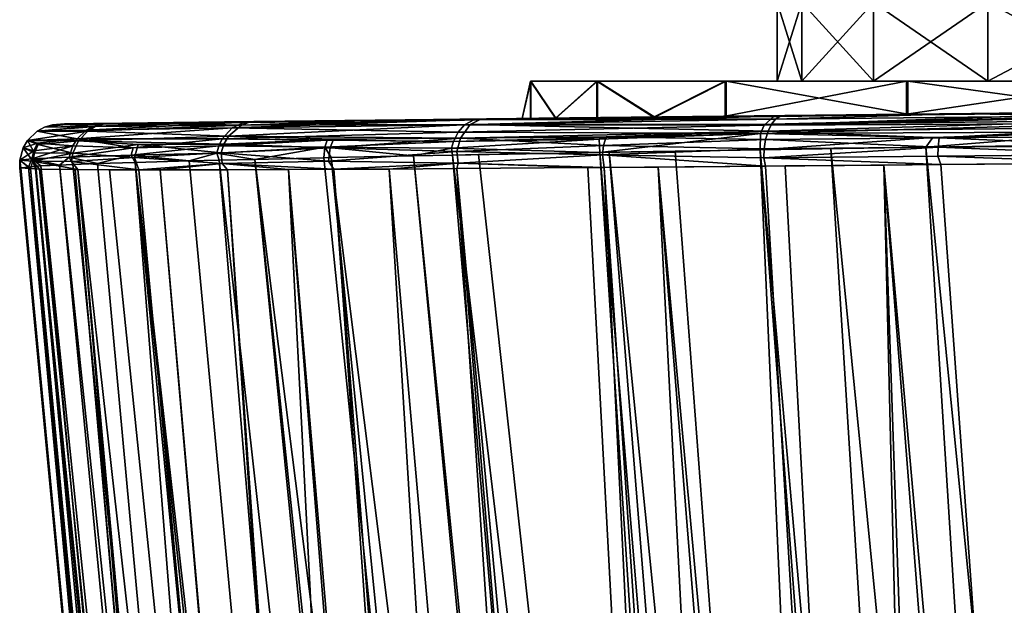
# Model space of a CAD drawing. Extents: x -0.11 to 0.11, y -0.255 to 0.019.
# Tile 78 of 256: x -0.097 to -0.082, y -0.058 to -0.049. Entities that reach past the tile are written whole.
import ezdxf

# ---------------------------------------------------------------- set-up
doc = ezdxf.new("R2010")
doc.units = 0
doc.layers.add('mesh', color=7, linetype='CONTINUOUS')

msp = doc.modelspace()

# ---------------------------------------------------------------- meshes
at = {"layer": 'mesh'}
mesh = msp.add_polyface(dxfattribs=at)
corners = [(-0.084629, -0.048796, 0.011351), (-0.085262, -0.047796, 0.012126), (-0.083845, -0.047796, 0.013052), (-0.083294, -0.048796, -0.01286), (-0.084655, -0.047796, -0.013133), (-0.08576, -0.048796, -0.010864), (-0.083837, -0.047796, -0.0137), (-0.082638, -0.048796, -0.007763), (-0.087701, -0.048796, -0.008472), (-0.084323, -0.048796, -0.005568), (-0.080443, -0.048796, -0.009448), (-0.084323, -0.048796, 0.005032), (-0.086861, -0.048796, 0.009096), (-0.082638, -0.048796, 0.007227), (-0.084323, -0.049953, 0.005032), (-0.082638, -0.049953, 0.007227), (-0.085382, -0.048796, 0.002475), (-0.085382, -0.049953, 0.002475), (-0.085382, -0.049953, -0.003011), (-0.085382, -0.048796, -0.003011), (-0.084323, -0.049953, -0.005568), (-0.086511, -0.049953, -0.008117), (-0.083837, -0.049953, -0.010796), (-0.088391, -0.049953, 0.006261), (-0.080443, -0.049953, 0.008912), (-0.083816, -0.049953, 0.012212), (-0.086495, -0.049953, 0.009537), (-0.086511, -0.05047, -0.008117), (-0.083837, -0.050441, -0.010796), (-0.082475, -0.050426, 0.016958), (-0.083279, -0.050442, 0.016736), (-0.085728, -0.050461, 0.015376), (-0.080536, -0.050406, 0.014101), (-0.086067, -0.050465, 0.015212), (-0.083816, -0.050441, 0.012212), (-0.08311, -0.050433, -0.022796), (-0.085606, -0.05046, -0.021469), (-0.085702, -0.050472, -0.02164), (-0.080631, -0.050414, 0.017646), (-0.085789, -0.050469, 0.015487), (-0.083223, -0.046597, -0.004933), (-0.086026, -0.046597, -0.007378), (-0.083815, -0.046597, -0.009953), (-0.084155, -0.046597, -0.002683), (-0.084473, -0.046597, -0.000268), (-0.087496, -0.046597, -0.004319), (-0.083223, -0.046597, 0.004397), (-0.087866, -0.046597, 0.0024), (-0.084155, -0.046597, 0.002147), (-0.08174, -0.046597, 0.006329), (-0.086742, -0.046597, 0.005602), (-0.084828, -0.046597, 0.008404), (-0.084095, -0.046478, -0.002667), (-0.08317, -0.046478, -0.004902), (-0.084411, -0.046478, -0.000268), (-0.084095, -0.046478, 0.002131)]
mesh.append_faces([[corners[k] for k in face] for face in [(0, 1, 2, 2), (3, 4, 5, 5), (3, 6, 4, 4), (7, 8, 9, 9), (10, 3, 5, 5), (11, 12, 13, 13), (12, 0, 13, 13), (14, 11, 15, 15), (14, 16, 11, 11), (17, 16, 14, 14), (18, 9, 19, 19), (20, 9, 18, 18), (20, 7, 9, 9), (20, 21, 22, 22), (15, 23, 14, 14), (24, 25, 26, 26), (22, 27, 28, 28), (29, 30, 31, 31), (32, 29, 31, 31), (31, 33, 34, 34), (35, 36, 37, 37), (30, 38, 39, 39), (40, 41, 42, 42), (43, 41, 40, 40), (44, 45, 43, 43), (46, 47, 48, 48), (49, 50, 46, 46), (49, 51, 50, 50), (52, 43, 53, 53), (52, 44, 43, 43), (54, 44, 52, 52), (54, 48, 44, 44), (55, 46, 48, 48)]])
mesh = msp.add_polyface(dxfattribs=at)
corners = [(-0.086861, -0.048796, 0.009096), (-0.086013, -0.047796, 0.011473), (-0.084629, -0.048796, 0.011351), (-0.087114, -0.048473, 0.009297), (-0.085262, -0.047796, 0.012126), (-0.08576, -0.048796, -0.010864), (-0.085989, -0.048473, -0.011092), (-0.087701, -0.048796, -0.008472), (-0.084655, -0.047796, -0.013133), (-0.084323, -0.048796, -0.005568), (-0.089111, -0.048796, -0.005735), (-0.085382, -0.048796, -0.003011), (-0.082638, -0.048796, -0.007763), (-0.084323, -0.048796, 0.005032), (-0.088527, -0.048796, 0.006505), (-0.085382, -0.048796, 0.002475), (-0.085743, -0.048796, -0.000268), (-0.089628, -0.048796, 0.003629), (-0.090124, -0.048796, 0.000495), (-0.085382, -0.049953, 0.002475), (-0.085743, -0.049953, -0.000268), (-0.085382, -0.049953, -0.003011), (-0.086511, -0.049953, -0.008117), (-0.084323, -0.049953, -0.005568), (-0.088401, -0.049953, -0.004837), (-0.089377, -0.049953, -0.00118), (-0.084323, -0.049953, 0.005032), (-0.089374, -0.049953, 0.002606), (-0.082638, -0.049953, 0.007227), (-0.086495, -0.049953, 0.009537), (-0.088391, -0.049953, 0.006261), (-0.083816, -0.049953, 0.012212), (-0.083816, -0.050441, 0.012212), (-0.086495, -0.050469, 0.009537), (-0.087548, -0.050481, 0.007965), (-0.086511, -0.05047, -0.008117), (-0.083837, -0.049953, -0.010796), (-0.087567, -0.050481, -0.006532), (-0.085728, -0.050461, 0.015376), (-0.085789, -0.050469, 0.015487), (-0.086067, -0.050465, 0.015212), (-0.083279, -0.050442, 0.016736), (-0.084155, -0.046597, -0.002683), (-0.087496, -0.046597, -0.004319), (-0.086026, -0.046597, -0.007378), (-0.084473, -0.046597, -0.000268), (-0.088123, -0.046597, -0.000984), (-0.084155, -0.046597, 0.002147), (-0.087866, -0.046597, 0.0024), (-0.083223, -0.046597, 0.004397), (-0.086742, -0.046597, 0.005602)]
mesh.append_faces([[corners[k] for k in face] for face in [(0, 1, 2, 2), (0, 3, 1, 1), (1, 4, 2, 2), (5, 6, 7, 7), (5, 8, 6, 6), (9, 10, 11, 11), (12, 5, 7, 7), (13, 14, 0, 0), (15, 14, 13, 13), (16, 17, 15, 15), (11, 18, 16, 16), (19, 16, 15, 15), (20, 16, 19, 19), (20, 11, 16, 16), (21, 11, 20, 20), (21, 22, 23, 23), (21, 24, 22, 22), (20, 24, 21, 21), (19, 25, 20, 20), (26, 27, 19, 19), (28, 29, 30, 30), (31, 32, 29, 29), (29, 33, 34, 34), (32, 33, 29, 29), (22, 35, 36, 36), (22, 37, 35, 35), (38, 39, 40, 40), (38, 41, 39, 39), (42, 43, 44, 44), (45, 46, 43, 43), (47, 46, 45, 45), (47, 48, 46, 46), (49, 50, 48, 48)]])
mesh = msp.add_polyface(dxfattribs=at)
corners = [(-0.081973, -0.048796, 0.013087), (-0.082428, -0.047796, 0.013977), (-0.081529, -0.047796, 0.014403), (-0.083845, -0.047796, 0.013052), (-0.084629, -0.048796, 0.011351), (-0.080462, -0.048796, -0.014293), (-0.083837, -0.047796, -0.0137), (-0.083294, -0.048796, -0.01286), (-0.082327, -0.047796, -0.014464), (-0.080443, -0.048796, -0.009448), (-0.08576, -0.048796, -0.010864), (-0.082638, -0.048796, -0.007763), (-0.077886, -0.048796, -0.010507), (-0.082638, -0.048796, 0.007227), (-0.080443, -0.048796, 0.008912), (-0.082638, -0.049953, 0.007227), (-0.080443, -0.049953, 0.008912), (-0.084323, -0.048796, 0.005032), (-0.082638, -0.049953, -0.007763), (-0.084323, -0.049953, -0.005568), (-0.080443, -0.049953, -0.009448), (-0.083837, -0.049953, -0.010796), (-0.080561, -0.049953, -0.012691), (-0.086495, -0.049953, 0.009537), (-0.077886, -0.049953, 0.009971), (-0.080536, -0.049953, 0.014101), (-0.083816, -0.049953, 0.012212), (-0.080536, -0.050406, 0.014101), (-0.083816, -0.050441, 0.012212), (-0.083837, -0.050441, -0.010796), (-0.080561, -0.050407, -0.012691), (-0.086651, -0.050471, -0.020912), (-0.085606, -0.05046, -0.021469), (-0.085728, -0.050461, 0.015376), (-0.080542, -0.050417, -0.023798), (-0.080486, -0.050406, -0.023602), (-0.08311, -0.050433, -0.022796), (-0.082475, -0.050426, 0.016958), (-0.080631, -0.050414, 0.017646), (-0.083279, -0.050442, 0.016736), (-0.080583, -0.050407, 0.017467), (-0.080575, -0.050458, -0.023922), (-0.079808, -0.046597, 0.007812), (-0.084828, -0.046597, 0.008404), (-0.08174, -0.046597, 0.006329), (-0.082253, -0.046597, 0.010615), (-0.08174, -0.046597, -0.006865), (-0.083815, -0.046597, -0.009953), (-0.081013, -0.046597, -0.011867)]
mesh.append_faces([[corners[k] for k in face] for face in [(0, 1, 2, 2), (0, 3, 1, 1), (4, 3, 0, 0), (5, 6, 7, 7), (5, 8, 6, 6), (9, 10, 11, 11), (12, 5, 7, 7), (13, 0, 14, 14), (13, 4, 0, 0), (15, 13, 16, 16), (15, 17, 13, 13), (18, 11, 19, 19), (18, 9, 11, 11), (20, 9, 18, 18), (18, 21, 22, 22), (19, 21, 18, 18), (16, 23, 15, 15), (24, 25, 26, 26), (26, 27, 28, 28), (25, 27, 26, 26), (22, 29, 30, 30), (21, 29, 22, 22), (29, 31, 30, 30), (31, 32, 30, 30), (27, 33, 28, 28), (34, 35, 36, 36), (37, 38, 39, 39), (40, 38, 37, 37), (41, 34, 36, 36), (30, 32, 36, 36), (42, 43, 44, 44), (42, 45, 43, 43), (46, 47, 48, 48)]])
mesh = msp.add_polyface(dxfattribs=at)
corners = [(-0.079011, -0.048796, 0.014225), (-0.081529, -0.047796, 0.014403), (-0.079094, -0.048473, 0.014537), (-0.081973, -0.048796, 0.013087), (-0.079876, -0.047796, -0.015552), (-0.080462, -0.048796, -0.014293), (-0.077393, -0.048796, -0.015098), (-0.080817, -0.047796, -0.015228), (-0.082327, -0.047796, -0.014464), (-0.077886, -0.048796, -0.010507), (-0.083294, -0.048796, -0.01286), (-0.080443, -0.048796, -0.009448), (-0.080443, -0.048796, 0.008912), (-0.077886, -0.048796, 0.009971), (-0.080443, -0.049953, 0.008912), (-0.077886, -0.049953, 0.009971), (-0.082638, -0.048796, 0.007227), (-0.080443, -0.049953, -0.009448), (-0.077886, -0.049953, -0.010507), (-0.080561, -0.049953, -0.012691), (-0.076905, -0.049953, -0.013674), (-0.082638, -0.049953, -0.007763), (-0.083816, -0.049953, 0.012212), (-0.080536, -0.049953, 0.014101), (-0.076879, -0.05037, 0.015078), (-0.080536, -0.050406, 0.014101), (-0.076879, -0.049953, 0.015078), (-0.080561, -0.050407, -0.012691), (-0.080542, -0.050417, -0.023798), (-0.0792, -0.050393, -0.023997), (-0.080486, -0.050406, -0.023602), (-0.077808, -0.05039, -0.024357), (-0.076905, -0.05037, -0.013674), (-0.080583, -0.050407, 0.017467), (-0.07864, -0.050387, 0.01799), (-0.082475, -0.050426, 0.016958), (-0.075143, -0.046597, -0.000268), (-0.080556, -0.046597, 0.002857), (-0.08118, -0.046597, 0.00135), (-0.079562, -0.046597, 0.004151), (-0.08118, -0.046597, -0.001886), (-0.080556, -0.046597, -0.003393), (-0.081393, -0.046597, -0.000268), (-0.080631, -0.050414, 0.017646), (-0.080575, -0.050458, -0.023922), (-0.077894, -0.050386, 0.018203), (-0.08311, -0.050433, -0.022796)]
mesh.append_faces([[corners[k] for k in face] for face in [(0, 1, 2, 2), (3, 1, 0, 0), (4, 5, 6, 6), (7, 5, 4, 4), (7, 8, 5, 5), (9, 10, 11, 11), (12, 0, 13, 13), (12, 3, 0, 0), (14, 12, 15, 15), (14, 16, 12, 12), (17, 9, 11, 11), (18, 9, 17, 17), (17, 19, 20, 20), (21, 19, 17, 17), (15, 22, 14, 14), (23, 24, 25, 25), (26, 24, 23, 23), (19, 27, 20, 20), (28, 29, 30, 30), (31, 29, 28, 28), (32, 30, 29, 29), (24, 33, 25, 25), (24, 34, 33, 33), (33, 35, 25, 25), (36, 37, 38, 38), (36, 39, 37, 37), (36, 40, 41, 41), (36, 42, 40, 40), (33, 34, 43, 43), (44, 31, 28, 28), (34, 45, 43, 43), (32, 46, 30, 30), (27, 46, 32, 32)]])
mesh = msp.add_polyface(dxfattribs=at)
corners = [(-0.088527, -0.048796, 0.006505), (-0.087114, -0.048473, 0.009297), (-0.086861, -0.048796, 0.009096), (-0.089111, -0.048796, -0.005735), (-0.090746, -0.047796, -0.003811), (-0.089949, -0.048796, -0.002674), (-0.089412, -0.048473, -0.005852), (-0.087701, -0.048796, -0.008472), (-0.089628, -0.048796, 0.003629), (-0.08994, -0.048473, 0.003713), (-0.091041, -0.047796, 0.001537), (-0.090124, -0.048796, 0.000495), (-0.091122, -0.047796, 0.000545), (-0.091029, -0.047796, -0.001144), (-0.090936, -0.047796, -0.002834), (-0.084323, -0.048796, -0.005568), (-0.085382, -0.048796, 0.002475), (-0.085743, -0.048796, -0.000268), (-0.085382, -0.048796, -0.003011), (-0.085743, -0.049953, -0.000268), (-0.089377, -0.049953, -0.00118), (-0.088401, -0.049953, -0.004837), (-0.085382, -0.049953, 0.002475), (-0.089374, -0.049953, 0.002606), (-0.084323, -0.049953, 0.005032), (-0.088391, -0.049953, 0.006261), (-0.086495, -0.049953, 0.009537), (-0.087548, -0.050481, 0.007965), (-0.089003, -0.050497, 0.00446), (-0.088391, -0.050491, 0.006261), (-0.0895, -0.050503, 0.000706), (-0.089374, -0.050502, 0.002606), (-0.08901, -0.050497, -0.003036), (-0.089377, -0.050502, -0.00118), (-0.087567, -0.050481, -0.006532), (-0.086511, -0.049953, -0.008117), (-0.088401, -0.050491, -0.004837)]
mesh.append_faces([[corners[k] for k in face] for face in [(0, 1, 2, 2), (3, 4, 5, 5), (3, 6, 4, 4), (7, 6, 3, 3), (8, 9, 0, 0), (8, 10, 9, 9), (11, 10, 8, 8), (11, 12, 10, 10), (11, 13, 12, 12), (5, 13, 11, 11), (5, 14, 13, 13), (4, 14, 5, 5), (15, 7, 3, 3), (16, 8, 0, 0), (17, 11, 8, 8), (18, 5, 11, 11), (3, 5, 18, 18), (19, 20, 21, 21), (22, 23, 20, 20), (24, 25, 23, 23), (26, 27, 25, 25), (25, 28, 23, 23), (25, 29, 28, 28), (27, 29, 25, 25), (23, 30, 20, 20), (23, 31, 30, 30), (28, 31, 23, 23), (20, 32, 21, 21), (20, 33, 32, 32), (30, 33, 20, 20), (21, 34, 35, 35), (21, 36, 34, 34), (32, 36, 21, 21)]])
mesh = msp.add_polyface(dxfattribs=at)
corners = [(-0.092376, -0.050536, -0.015381), (-0.091974, -0.050542, -0.016121), (-0.090029, -0.050509, -0.018122), (-0.093532, -0.05056, -0.013788), (-0.093353, -0.050548, -0.013685), (-0.096223, -0.050582, -0.003093), (-0.089377, -0.050502, -0.00118), (-0.0895, -0.050503, 0.000706), (-0.096247, -0.050583, -0.004673), (-0.08901, -0.050497, -0.003036), (-0.087567, -0.050481, -0.006532), (-0.094372, -0.05056, -0.011917), (-0.086511, -0.05047, -0.008117), (-0.089374, -0.050502, 0.002606), (-0.095553, -0.050574, 0.002422), (-0.088391, -0.050491, 0.006261), (-0.093455, -0.050549, 0.007556), (-0.093889, -0.050554, 0.006872), (-0.090514, -0.050841, 0.01238), (-0.090541, -0.050942, 0.012409), (-0.092411, -0.050927, 0.010243), (-0.090079, -0.05051, 0.011949), (-0.090205, -0.050519, 0.012071), (-0.091972, -0.050532, 0.009891), (-0.091103, -0.051054, 0.011765), (-0.092315, -0.051079, 0.010422), (-0.092423, -0.051081, 0.010255), (-0.09344, -0.051105, 0.00867), (-0.093921, -0.050804, 0.007827), (-0.092372, -0.050824, 0.010213), (-0.092354, -0.051131, -0.016418), (-0.090463, -0.050987, -0.018557), (-0.092329, -0.050934, -0.016397), (-0.090442, -0.051163, -0.018538), (-0.092281, -0.050807, -0.016359), (-0.090408, -0.050791, -0.0185), (-0.093829, -0.050763, -0.013961), (-0.093639, -0.050599, -0.01385), (-0.090132, -0.050521, -0.018222), (-0.090265, -0.050592, -0.018355), (-0.090446, -0.050702, 0.012311), (-0.093772, -0.050641, 0.00774), (-0.090352, -0.050594, 0.012216), (-0.093586, -0.050559, 0.007634), (-0.087548, -0.050481, 0.007965)]
mesh.append_faces([[corners[k] for k in face] for face in [(0, 1, 2, 2), (0, 3, 1, 1), (4, 3, 0, 0), (5, 6, 7, 7), (8, 9, 6, 6), (4, 10, 11, 11), (0, 12, 4, 4), (13, 14, 7, 7), (15, 16, 17, 17), (18, 19, 20, 20), (21, 22, 23, 23), (24, 25, 20, 20), (20, 19, 24, 24), (20, 26, 27, 27), (25, 26, 20, 20), (28, 18, 29, 29), (30, 31, 32, 32), (33, 31, 30, 30), (34, 35, 36, 36), (1, 37, 38, 38), (3, 37, 1, 1), (36, 39, 37, 37), (39, 38, 37, 37), (40, 18, 28, 28), (40, 41, 42, 42), (32, 35, 34, 34), (31, 35, 32, 32), (22, 41, 43, 43), (22, 42, 41, 41), (29, 18, 20, 20), (43, 23, 22, 22), (28, 41, 40, 40), (35, 39, 36, 36), (44, 23, 16, 16)]])
mesh = msp.add_polyface(dxfattribs=at)
corners = [(-0.088027, -0.050497, -0.020076), (-0.086651, -0.050471, -0.020912), (-0.089784, -0.050506, -0.018408), (-0.095571, -0.050574, -0.008607), (-0.088401, -0.050491, -0.004837), (-0.08901, -0.050497, -0.003036), (-0.094372, -0.05056, -0.011917), (-0.087567, -0.050481, -0.006532), (-0.093353, -0.050548, -0.013685), (-0.086511, -0.05047, -0.008117), (-0.090029, -0.050509, -0.018122), (-0.083837, -0.050441, -0.010796), (-0.092376, -0.050536, -0.015381), (-0.089003, -0.050497, 0.00446), (-0.095394, -0.050572, 0.0032), (-0.089374, -0.050502, 0.002606), (-0.088391, -0.050491, 0.006261), (-0.093889, -0.050554, 0.006872), (-0.087548, -0.050481, 0.007965), (-0.093455, -0.050549, 0.007556), (-0.090529, -0.051043, 0.0124), (-0.090541, -0.050942, 0.012409), (-0.088358, -0.051002, 0.014265), (-0.090132, -0.050521, -0.018222), (-0.091974, -0.050542, -0.016121), (-0.089255, -0.0505, 0.012845), (-0.090205, -0.050519, 0.012071), (-0.090079, -0.05051, 0.011949), (-0.091103, -0.051054, 0.011765), (-0.088368, -0.050806, 0.014272), (-0.090514, -0.050841, 0.01238), (-0.085989, -0.050724, 0.015835), (-0.090143, -0.051035, 0.012827), (-0.088265, -0.050771, -0.020389), (-0.085877, -0.050688, -0.021946), (-0.090408, -0.050791, -0.0185), (-0.090442, -0.051163, -0.018538), (-0.088316, -0.051037, -0.02046), (-0.090463, -0.050987, -0.018557), (-0.088295, -0.051224, -0.020432), (-0.088301, -0.050901, -0.020437), (-0.090265, -0.050592, -0.018355), (-0.085766, -0.050512, -0.02175), (-0.088105, -0.050495, 0.013928), (-0.085789, -0.050469, 0.015487), (-0.090446, -0.050702, 0.012311), (-0.090352, -0.050594, 0.012216), (-0.085935, -0.050602, 0.015739), (-0.086495, -0.050469, 0.009537), (-0.091972, -0.050532, 0.009891)]
mesh.append_faces([[corners[k] for k in face] for face in [(0, 1, 2, 2), (3, 4, 5, 5), (6, 7, 4, 4), (8, 9, 7, 7), (10, 11, 12, 12), (13, 14, 15, 15), (16, 17, 13, 13), (18, 19, 16, 16), (20, 21, 22, 22), (10, 23, 2, 2), (10, 24, 23, 23), (25, 26, 27, 27), (28, 21, 20, 20), (29, 21, 30, 30), (31, 29, 30, 30), (29, 22, 21, 21), (20, 22, 32, 32), (33, 34, 35, 35), (36, 37, 38, 38), (39, 37, 36, 36), (40, 33, 35, 35), (23, 0, 2, 2), (41, 42, 23, 23), (43, 44, 26, 26), (45, 31, 30, 30), (45, 46, 47, 47), (38, 40, 35, 35), (37, 40, 38, 38), (44, 46, 26, 26), (43, 26, 25, 25), (35, 34, 41, 41), (48, 49, 18, 18), (48, 27, 49, 49)]])
mesh = msp.add_polyface(dxfattribs=at)
corners = [(-0.085702, -0.050472, -0.02164), (-0.085606, -0.05046, -0.021469), (-0.086651, -0.050471, -0.020912), (-0.088027, -0.050497, -0.020076), (-0.088105, -0.050495, 0.013928), (-0.089255, -0.0505, 0.012845), (-0.086067, -0.050465, 0.015212), (-0.092376, -0.050536, -0.015381), (-0.083837, -0.050441, -0.010796), (-0.086511, -0.05047, -0.008117), (-0.089784, -0.050506, -0.018408), (-0.090029, -0.050509, -0.018122), (-0.083816, -0.050441, 0.012212), (-0.086495, -0.050469, 0.009537), (-0.090079, -0.05051, 0.011949), (-0.085992, -0.050962, 0.015839), (-0.087248, -0.050982, 0.015159), (-0.088358, -0.051002, 0.014265), (-0.088218, -0.051, 0.014378), (-0.085989, -0.050724, 0.015835), (-0.088368, -0.050806, 0.014272), (-0.083449, -0.050781, 0.017153), (-0.083552, -0.050924, 0.017159), (-0.085915, -0.051205, -0.022025), (-0.085939, -0.051082, -0.02206), (-0.088316, -0.051037, -0.02046), (-0.083334, -0.051181, -0.023244), (-0.085915, -0.050813, -0.022013), (-0.085877, -0.050688, -0.021946), (-0.088265, -0.050771, -0.020389), (-0.083357, -0.050788, -0.023285), (-0.088295, -0.051224, -0.020432), (-0.088301, -0.050901, -0.020437), (-0.085935, -0.050948, -0.022051), (-0.083372, -0.050924, -0.023325), (-0.090132, -0.050521, -0.018222), (-0.085766, -0.050512, -0.02175), (-0.08311, -0.050433, -0.022796), (-0.085826, -0.050585, -0.021856), (-0.090265, -0.050592, -0.018355), (-0.085789, -0.050469, 0.015487), (-0.090446, -0.050702, 0.012311), (-0.085935, -0.050602, 0.015739), (-0.090352, -0.050594, 0.012216)]
mesh.append_faces([[corners[k] for k in face] for face in [(0, 1, 2, 2), (3, 0, 2, 2), (4, 5, 6, 6), (7, 8, 9, 9), (8, 10, 2, 2), (11, 10, 8, 8), (12, 5, 13, 13), (12, 6, 5, 5), (5, 14, 13, 13), (15, 16, 17, 17), (16, 18, 17, 17), (19, 17, 20, 20), (19, 15, 17, 17), (21, 15, 19, 19), (21, 22, 15, 15), (23, 24, 25, 25), (23, 26, 24, 24), (27, 28, 29, 29), (27, 30, 28, 28), (31, 23, 25, 25), (32, 27, 29, 29), (33, 27, 32, 32), (33, 34, 27, 27), (3, 35, 36, 36), (36, 0, 3, 3), (36, 37, 0, 0), (38, 36, 39, 39), (40, 4, 6, 6), (28, 38, 39, 39), (19, 41, 42, 42), (25, 33, 32, 32), (24, 33, 25, 25), (24, 34, 33, 33), (40, 42, 43, 43)]])
mesh = msp.add_polyface(dxfattribs=at)
corners = [(-0.078006, -0.05085, 0.018599), (-0.07997, -0.050874, 0.018323), (-0.08074, -0.050885, 0.018073), (-0.084955, -0.050946, 0.0164), (-0.085992, -0.050962, 0.015839), (-0.083552, -0.050924, 0.017159), (-0.081499, -0.050895, 0.017826), (-0.080739, -0.050699, 0.018056), (-0.083449, -0.050781, 0.017153), (-0.085989, -0.050724, 0.015835), (-0.075087, -0.050817, 0.018875), (-0.083357, -0.050788, -0.023285), (-0.080633, -0.050635, -0.024142), (-0.085877, -0.050688, -0.021946), (-0.080651, -0.050761, -0.024216), (-0.080661, -0.050898, -0.024257), (-0.077867, -0.050802, -0.024811), (-0.083372, -0.050924, -0.023325), (-0.085915, -0.050813, -0.022013), (-0.083334, -0.051181, -0.023244), (-0.083375, -0.051059, -0.023334), (-0.085939, -0.051082, -0.02206), (-0.08068, -0.051156, -0.024161), (-0.080662, -0.051034, -0.024266), (-0.077869, -0.050939, -0.024836), (-0.080575, -0.050458, -0.023922), (-0.08311, -0.050433, -0.022796), (-0.085766, -0.050512, -0.02175), (-0.085826, -0.050585, -0.021856), (-0.080606, -0.050531, -0.024041), (-0.080715, -0.050575, 0.01796), (-0.075088, -0.050635, 0.01882), (-0.085935, -0.050602, 0.015739), (-0.080682, -0.05048, 0.017835), (-0.078276, -0.051133, -0.024758), (-0.080631, -0.050414, 0.017646), (-0.085789, -0.050469, 0.015487)]
mesh.append_faces([[corners[k] for k in face] for face in [(0, 1, 2, 2), (3, 4, 5, 5), (5, 2, 6, 6), (7, 8, 9, 9), (7, 5, 8, 8), (7, 2, 5, 5), (7, 10, 2, 2), (11, 12, 13, 13), (11, 14, 12, 12), (15, 14, 11, 11), (15, 16, 14, 14), (17, 11, 18, 18), (17, 15, 11, 11), (19, 20, 21, 21), (19, 22, 20, 20), (23, 15, 17, 17), (23, 24, 15, 15), (25, 26, 27, 27), (28, 25, 27, 27), (29, 25, 28, 28), (30, 7, 9, 9), (30, 31, 7, 7), (13, 29, 28, 28), (12, 29, 13, 13), (30, 32, 33, 33), (9, 32, 30, 30), (20, 17, 21, 21), (20, 23, 17, 17), (22, 23, 20, 20), (22, 24, 23, 23), (34, 24, 22, 22), (35, 32, 36, 36), (33, 32, 35, 35)]])
mesh = msp.add_polyface(dxfattribs=at)
corners = [(-0.096421, -0.050594, -0.003092), (-0.096223, -0.050582, -0.003093), (-0.096186, -0.050582, -0.000689), (-0.096247, -0.050583, -0.004673), (-0.096229, -0.050592, -0.005883), (-0.096245, -0.050592, -0.000293), (-0.095818, -0.050617, 0.002489), (-0.096537, -0.050629, -0.003092), (-0.096649, -0.050689, -0.003093), (-0.095923, -0.050673, 0.002517), (-0.096725, -0.051097, -0.000231), (-0.096176, -0.051073, 0.002584), (-0.096318, -0.051189, 0.001787), (-0.096643, -0.050867, -0.000242), (-0.09679, -0.050825, -0.003093), (-0.096057, -0.0508, 0.002552), (-0.096856, -0.050937, -0.003094), (-0.096686, -0.051007, -0.005945), (-0.096635, -0.050887, -0.005938), (-0.09604, -0.050832, -0.008734), (-0.096697, -0.05098, -0.000235), (-0.096122, -0.050904, 0.00257), (-0.096905, -0.051116, -0.003094), (-0.096777, -0.051218, -0.001686), (-0.096709, -0.051129, -0.005948), (-0.096122, -0.051013, -0.008757), (-0.095903, -0.050687, -0.008697), (-0.095791, -0.050622, -0.008666), (-0.096142, -0.051138, -0.008763)]
mesh.append_faces([[corners[k] for k in face] for face in [(0, 1, 2, 2), (0, 3, 1, 1), (4, 3, 0, 0), (5, 6, 7, 7), (0, 7, 4, 4), (0, 5, 7, 7), (2, 5, 0, 0), (6, 8, 7, 7), (6, 9, 8, 8), (10, 11, 12, 12), (13, 14, 15, 15), (16, 14, 13, 13), (17, 14, 16, 16), (18, 14, 17, 17), (19, 14, 18, 18), (10, 20, 21, 21), (10, 22, 20, 20), (11, 10, 21, 21), (23, 22, 10, 10), (21, 13, 15, 15), (20, 13, 21, 21), (20, 16, 13, 13), (22, 16, 20, 20), (22, 24, 16, 16), (25, 18, 17, 17), (19, 18, 25, 25), (26, 27, 8, 8), (25, 24, 28, 28), (17, 24, 25, 25), (17, 16, 24, 24), (14, 8, 15, 15), (14, 26, 8, 8), (19, 26, 14, 14)]])
mesh = msp.add_polyface(dxfattribs=at)
corners = [(-0.094772, -0.050575, -0.011279), (-0.094372, -0.05056, -0.011917), (-0.095571, -0.050574, -0.008607), (-0.096229, -0.050592, -0.005883), (-0.096247, -0.050583, -0.004673), (-0.095675, -0.050585, -0.008635), (-0.095394, -0.050572, 0.0032), (-0.095709, -0.050585, 0.00246), (-0.095553, -0.050574, 0.002422), (-0.096245, -0.050592, -0.000293), (-0.095818, -0.050617, 0.002489), (-0.096186, -0.050582, -0.000689), (-0.093586, -0.050559, 0.007634), (-0.095263, -0.051045, 0.005297), (-0.095205, -0.051151, 0.005299), (-0.095758, -0.051167, 0.004005), (-0.09441, -0.051128, 0.007159), (-0.095232, -0.050935, 0.005284), (-0.096176, -0.051073, 0.002584), (-0.093971, -0.050906, 0.007856), (-0.096122, -0.050904, 0.00257), (-0.095157, -0.050888, -0.01144), (-0.096122, -0.051013, -0.008757), (-0.095213, -0.051078, -0.011465), (-0.09604, -0.050832, -0.008734), (-0.096057, -0.0508, 0.002552), (-0.093921, -0.050804, 0.007827), (-0.093895, -0.050881, -0.014), (-0.095791, -0.050622, -0.008666), (-0.096537, -0.050629, -0.003092), (-0.095903, -0.050687, -0.008697), (-0.093639, -0.050599, -0.01385), (-0.093829, -0.050763, -0.013961), (-0.096142, -0.051138, -0.008763), (-0.095923, -0.050673, 0.002517), (-0.093772, -0.050641, 0.00774), (-0.096649, -0.050689, -0.003093)]
mesh.append_faces([[corners[k] for k in face] for face in [(0, 1, 2, 2), (3, 2, 4, 4), (5, 2, 3, 3), (6, 7, 8, 8), (5, 0, 2, 2), (9, 7, 10, 10), (9, 8, 7, 7), (11, 8, 9, 9), (6, 12, 7, 7), (13, 14, 15, 15), (16, 14, 13, 13), (17, 13, 18, 18), (17, 19, 13, 13), (18, 20, 17, 17), (21, 22, 23, 23), (24, 22, 21, 21), (17, 25, 26, 26), (20, 25, 17, 17), (21, 27, 24, 24), (5, 28, 0, 0), (3, 28, 5, 5), (3, 29, 28, 28), (30, 31, 28, 28), (32, 31, 30, 30), (22, 33, 23, 23), (25, 34, 35, 35), (25, 36, 34, 34), (27, 32, 24, 24), (29, 36, 28, 28), (12, 34, 10, 10), (12, 35, 34, 34), (18, 13, 15, 15), (24, 32, 30, 30)]])
mesh = msp.add_polyface(dxfattribs=at)
corners = [(-0.093353, -0.050548, -0.013685), (-0.094372, -0.05056, -0.011917), (-0.093532, -0.05056, -0.013788), (-0.094772, -0.050575, -0.011279), (-0.096247, -0.050583, -0.004673), (-0.089377, -0.050502, -0.00118), (-0.096223, -0.050582, -0.003093), (-0.095571, -0.050574, -0.008607), (-0.08901, -0.050497, -0.003036), (-0.088401, -0.050491, -0.004837), (-0.0895, -0.050503, 0.000706), (-0.096186, -0.050582, -0.000689), (-0.095553, -0.050574, 0.002422), (-0.089374, -0.050502, 0.002606), (-0.095394, -0.050572, 0.0032), (-0.089003, -0.050497, 0.00446), (-0.093889, -0.050554, 0.006872), (-0.093586, -0.050559, 0.007634), (-0.093455, -0.050549, 0.007556), (-0.091972, -0.050532, 0.009891), (-0.092411, -0.050927, 0.010243), (-0.09344, -0.051105, 0.00867), (-0.094002, -0.051014, 0.007874), (-0.09441, -0.051128, 0.007159), (-0.095263, -0.051045, 0.005297), (-0.093966, -0.051118, 0.007851), (-0.093921, -0.050804, 0.007827), (-0.093971, -0.050906, 0.007856), (-0.095232, -0.050935, 0.005284), (-0.093935, -0.051009, -0.014024), (-0.09392, -0.051167, -0.014066), (-0.092354, -0.051131, -0.016418), (-0.095213, -0.051078, -0.011465), (-0.095157, -0.050888, -0.01144), (-0.092372, -0.050824, 0.010213), (-0.093895, -0.050881, -0.014), (-0.092329, -0.050934, -0.016397), (-0.092281, -0.050807, -0.016359), (-0.093829, -0.050763, -0.013961), (-0.093639, -0.050599, -0.01385), (-0.095791, -0.050622, -0.008666), (-0.095818, -0.050617, 0.002489), (-0.095709, -0.050585, 0.00246), (-0.096057, -0.0508, 0.002552), (-0.093772, -0.050641, 0.00774)]
mesh.append_faces([[corners[k] for k in face] for face in [(0, 1, 2, 2), (3, 2, 1, 1), (4, 5, 6, 6), (7, 8, 4, 4), (1, 9, 7, 7), (10, 11, 6, 6), (10, 12, 11, 11), (13, 14, 12, 12), (15, 16, 14, 14), (16, 17, 14, 14), (16, 18, 17, 17), (19, 17, 18, 18), (20, 21, 22, 22), (22, 23, 24, 24), (22, 25, 23, 23), (21, 25, 22, 22), (26, 27, 28, 28), (29, 30, 31, 31), (29, 32, 30, 30), (33, 32, 29, 29), (26, 34, 27, 27), (29, 35, 33, 33), (29, 36, 35, 35), (31, 36, 29, 29), (35, 37, 38, 38), (36, 37, 35, 35), (3, 39, 2, 2), (40, 39, 3, 3), (27, 22, 24, 24), (27, 20, 22, 22), (34, 20, 27, 27), (41, 42, 17, 17), (26, 43, 44, 44)]])
mesh = msp.add_polyface(dxfattribs=at)
corners = [(-0.076145, -0.050827, 0.018861), (-0.074408, -0.089621, 0.027195), (-0.078006, -0.05085, 0.018599), (-0.076862, -0.089683, 0.026863), (-0.07997, -0.050874, 0.018323), (-0.084228, -0.090849, 0.023727), (-0.088218, -0.051, 0.014378), (-0.087248, -0.050982, 0.015159), (-0.087199, -0.091808, 0.021266), (-0.092315, -0.051079, 0.010422), (-0.091103, -0.051054, 0.011765), (-0.088239, -0.092201, 0.020253), (-0.092423, -0.051081, 0.010255), (-0.093966, -0.051118, 0.007851), (-0.090436, -0.093399, 0.017069), (-0.09441, -0.051128, 0.007159), (-0.09344, -0.051105, 0.00867), (-0.089299, -0.092779, 0.018717), (-0.095205, -0.051151, 0.005299), (-0.071002, -0.089669, 0.027408), (-0.074542, -0.050812, 0.018883), (-0.069473, -0.050766, 0.018952), (-0.064742, -0.050723, 0.019018), (-0.075087, -0.050817, 0.018875), (-0.072756, -0.089602, 0.027371), (-0.077745, -0.089764, 0.026621), (-0.08074, -0.050885, 0.018073), (-0.084955, -0.050946, 0.0164), (-0.082499, -0.090431, 0.0248), (-0.085992, -0.050962, 0.015839), (-0.083552, -0.050924, 0.017159), (-0.081077, -0.090184, 0.025453), (-0.081499, -0.050895, 0.017826), (-0.079683, -0.089941, 0.026093), (-0.085005, -0.091058, 0.023195), (-0.088358, -0.051002, 0.014265), (-0.085717, -0.091248, 0.022708), (-0.090143, -0.051035, 0.012827), (-0.090529, -0.051043, 0.0124), (-0.087017, -0.091739, 0.021443), (-0.090696, -0.098791, -0.000117), (-0.094834, -0.051258, -0.012098), (-0.095148, -0.051258, -0.011435), (-0.092945, -0.051254, -0.015434), (-0.09392, -0.051167, -0.014066), (-0.093845, -0.051258, -0.01419), (-0.092275, -0.051251, -0.016361), (-0.088532, -0.051226, -0.020273), (-0.090442, -0.051163, -0.018538), (-0.090462, -0.05124, -0.018437), (-0.08417, -0.051189, -0.02287), (-0.085915, -0.051205, -0.022025), (-0.085627, -0.051202, -0.022218), (-0.083334, -0.051181, -0.023244), (-0.088295, -0.051224, -0.020432), (-0.091459, -0.051247, -0.017488), (-0.092354, -0.051131, -0.016418), (-0.087497, -0.051218, -0.020966), (-0.082039, -0.051169, -0.023824), (-0.08068, -0.051156, -0.024161)]
mesh.append_faces([[corners[k] for k in face] for face in [(0, 1, 2, 2), (3, 4, 2, 2), (5, 6, 7, 7), (8, 9, 10, 10), (11, 12, 9, 9), (13, 14, 15, 15), (16, 17, 13, 13), (14, 18, 15, 15), (19, 20, 21, 21), (22, 19, 21, 21), (23, 1, 0, 0), (20, 24, 23, 23), (25, 26, 4, 4), (27, 28, 29, 29), (30, 31, 27, 27), (32, 33, 30, 30), (5, 7, 29, 29), (34, 35, 6, 6), (36, 37, 35, 35), (36, 38, 37, 37), (39, 10, 38, 38), (40, 41, 42, 42), (43, 44, 45, 45), (43, 46, 44, 44), (47, 48, 49, 49), (50, 51, 52, 52), (50, 53, 51, 51), (54, 48, 47, 47), (48, 55, 49, 49), (48, 46, 55, 55), (56, 46, 48, 48), (56, 44, 46, 46), (57, 51, 54, 54), (58, 59, 53, 53)]])
mesh = msp.add_polyface(dxfattribs=at)
corners = [(-0.078006, -0.05085, 0.018599), (-0.074408, -0.089621, 0.027195), (-0.076436, -0.089644, 0.026979), (-0.064742, -0.050723, 0.019018), (-0.065929, -0.089861, 0.027513), (-0.071002, -0.089669, 0.027408), (-0.074542, -0.050812, 0.018883), (-0.071102, -0.089665, 0.027405), (-0.072756, -0.089602, 0.027371), (-0.076862, -0.089683, 0.026863), (-0.077745, -0.089764, 0.026621), (-0.07997, -0.050874, 0.018323), (-0.084955, -0.050946, 0.0164), (-0.081077, -0.090184, 0.025453), (-0.082499, -0.090431, 0.0248), (-0.085005, -0.091058, 0.023195), (-0.088218, -0.051, 0.014378), (-0.084228, -0.090849, 0.023727), (-0.084958, -0.100477, -0.007074), (-0.083492, -0.100716, -0.00813), (-0.087497, -0.051218, -0.020966), (-0.085627, -0.051202, -0.022218), (-0.08296, -0.100803, -0.008514), (-0.08417, -0.051189, -0.02287), (-0.071949, -0.10159, -0.011358), (-0.069932, -0.051053, -0.025106), (-0.074263, -0.05109, -0.025037), (-0.066573, -0.101791, -0.011376), (-0.069395, -0.051048, -0.025115), (-0.075087, -0.050817, 0.018875), (-0.081499, -0.050895, 0.017826), (-0.08074, -0.050885, 0.018073), (-0.085992, -0.050962, 0.015839), (-0.082985, -0.090516, 0.024577), (-0.083552, -0.050924, 0.017159), (-0.079683, -0.089941, 0.026093), (-0.085717, -0.091248, 0.022708), (-0.088358, -0.051002, 0.014265), (-0.087017, -0.091739, 0.021443), (-0.090529, -0.051043, 0.0124), (-0.088295, -0.051224, -0.020432), (-0.088532, -0.051226, -0.020273), (-0.085907, -0.100322, -0.006389), (-0.090462, -0.05124, -0.018437), (-0.085915, -0.051205, -0.022025), (-0.07972, -0.101153, -0.010031), (-0.08068, -0.051156, -0.024161), (-0.082039, -0.051169, -0.023824), (-0.07944, -0.101184, -0.010162), (-0.083334, -0.051181, -0.023244), (-0.076807, -0.101364, -0.010839), (-0.078276, -0.051133, -0.024758), (-0.077221, -0.051122, -0.024832), (-0.0736, -0.101522, -0.011243), (-0.075011, -0.051098, -0.024985)]
mesh.append_faces([[corners[k] for k in face] for face in [(0, 1, 2, 2), (3, 4, 5, 5), (6, 7, 8, 8), (5, 7, 6, 6), (9, 0, 2, 2), (10, 11, 9, 9), (12, 13, 14, 14), (15, 16, 17, 17), (18, 19, 20, 20), (21, 22, 23, 23), (24, 25, 26, 26), (27, 28, 25, 25), (29, 8, 1, 1), (30, 31, 10, 10), (32, 33, 17, 17), (32, 14, 33, 33), (34, 35, 13, 13), (10, 35, 30, 30), (36, 37, 15, 15), (38, 39, 36, 36), (40, 18, 20, 20), (41, 42, 40, 40), (41, 43, 42, 42), (20, 22, 44, 44), (21, 44, 22, 22), (45, 46, 47, 47), (45, 48, 46, 46), (45, 49, 23, 23), (47, 49, 45, 45), (48, 50, 46, 46), (51, 50, 52, 52), (51, 46, 50, 50), (53, 54, 52, 52), (53, 26, 54, 54)]])
mesh = msp.add_polyface(dxfattribs=at)
corners = [(-0.087199, -0.091808, 0.021266), (-0.091103, -0.051054, 0.011765), (-0.087017, -0.091739, 0.021443), (-0.088239, -0.092201, 0.020253), (-0.092315, -0.051079, 0.010422), (-0.09344, -0.051105, 0.00867), (-0.092423, -0.051081, 0.010255), (-0.093966, -0.051118, 0.007851), (-0.089299, -0.092779, 0.018717), (-0.090436, -0.093399, 0.017069), (-0.089078, -0.092659, 0.019038), (-0.096777, -0.051218, -0.001686), (-0.092411, -0.095475, 0.011115), (-0.092572, -0.095722, 0.010385), (-0.092095, -0.094991, 0.012546), (-0.096318, -0.051189, 0.001787), (-0.091778, -0.094506, 0.013983), (-0.096593, -0.0512, 0.000697), (-0.096665, -0.051207, -0.000235), (-0.092589, -0.096028, 0.009409), (-0.092608, -0.096396, 0.008236), (-0.096746, -0.05124, -0.005107), (-0.092634, -0.096883, 0.006687), (-0.092561, -0.096997, 0.006295), (-0.096905, -0.051231, -0.003336), (-0.096886, -0.051229, -0.003095), (-0.092384, -0.097271, 0.005351), (-0.091961, -0.097927, 0.003089), (-0.09667, -0.051244, -0.005945), (-0.091927, -0.097979, 0.002912), (-0.096085, -0.051253, -0.008595), (-0.090646, -0.098825, -0.000241), (-0.094834, -0.051258, -0.012098), (-0.090696, -0.098791, -0.000117), (-0.093845, -0.051258, -0.01419), (-0.090491, -0.098927, -0.000622), (-0.092945, -0.051254, -0.015434), (-0.089085, -0.099463, -0.002782), (-0.088834, -0.099559, -0.003167), (-0.095205, -0.051151, 0.005299), (-0.091027, -0.093886, 0.01571), (-0.090634, -0.093562, 0.016615), (-0.096047, -0.051253, -0.008739), (-0.091755, -0.098093, 0.002487), (-0.091459, -0.051247, -0.017488), (-0.08718, -0.100011, -0.005062), (-0.090462, -0.05124, -0.018437), (-0.092275, -0.051251, -0.016361), (-0.088485, -0.099691, -0.003703), (-0.086392, -0.100204, -0.005884)]
mesh.append_faces([[corners[k] for k in face] for face in [(0, 1, 2, 2), (3, 4, 0, 0), (5, 6, 3, 3), (7, 8, 9, 9), (5, 10, 8, 8), (3, 10, 5, 5), (11, 12, 13, 13), (14, 15, 16, 16), (12, 17, 14, 14), (11, 18, 12, 12), (11, 19, 20, 20), (13, 19, 11, 11), (21, 22, 23, 23), (21, 20, 22, 22), (24, 25, 20, 20), (26, 21, 23, 23), (27, 28, 26, 26), (29, 30, 27, 27), (31, 32, 33, 33), (31, 34, 32, 32), (35, 34, 31, 31), (35, 36, 34, 34), (36, 37, 38, 38), (35, 37, 36, 36), (39, 40, 16, 16), (39, 41, 40, 40), (9, 41, 39, 39), (42, 43, 33, 33), (29, 43, 42, 42), (44, 45, 46, 46), (47, 48, 44, 44), (36, 38, 47, 47), (45, 49, 46, 46)]])
mesh = msp.add_polyface(dxfattribs=at)
corners = [(-0.091778, -0.094506, 0.013983), (-0.09612, -0.051181, 0.002571), (-0.095758, -0.051167, 0.004005), (-0.096318, -0.051189, 0.001787), (-0.092095, -0.094991, 0.012546), (-0.096593, -0.0512, 0.000697), (-0.092411, -0.095475, 0.011115), (-0.096665, -0.051207, -0.000235), (-0.096777, -0.051218, -0.001686), (-0.092608, -0.096396, 0.008236), (-0.096886, -0.051229, -0.003095), (-0.096905, -0.051231, -0.003336), (-0.096746, -0.05124, -0.005107), (-0.092384, -0.097271, 0.005351), (-0.09667, -0.051244, -0.005945), (-0.091961, -0.097927, 0.003089), (-0.096613, -0.051247, -0.006578), (-0.096085, -0.051253, -0.008595), (-0.095205, -0.051151, 0.005299), (-0.091927, -0.097979, 0.002912), (-0.096047, -0.051253, -0.008739), (-0.090696, -0.098791, -0.000117), (-0.095582, -0.051259, -0.010516), (-0.095148, -0.051258, -0.011435), (-0.096905, -0.051116, -0.003094), (-0.096176, -0.051073, 0.002584), (-0.096725, -0.051097, -0.000231), (-0.096709, -0.051129, -0.005948), (-0.096142, -0.051138, -0.008763), (-0.09392, -0.051167, -0.014066), (-0.094834, -0.051258, -0.012098), (-0.093845, -0.051258, -0.01419), (-0.095213, -0.051078, -0.011465)]
mesh.append_faces([[corners[k] for k in face] for face in [(0, 1, 2, 2), (0, 3, 1, 1), (4, 5, 3, 3), (6, 7, 5, 5), (8, 9, 10, 10), (11, 9, 12, 12), (13, 14, 12, 12), (15, 16, 14, 14), (15, 17, 16, 16), (18, 0, 2, 2), (19, 20, 17, 17), (20, 21, 22, 22), (21, 23, 22, 22), (24, 10, 11, 11), (25, 1, 3, 3), (26, 7, 8, 8), (26, 5, 7, 7), (12, 24, 11, 11), (16, 27, 14, 14), (16, 20, 27, 27), (16, 17, 20, 20), (26, 3, 5, 5), (12, 27, 24, 24), (12, 14, 27, 27), (8, 10, 24, 24), (20, 28, 27, 27), (20, 23, 28, 28), (22, 23, 20, 20), (29, 30, 31, 31), (29, 23, 30, 30), (32, 23, 29, 29), (32, 28, 23, 23), (25, 2, 1, 1)]])
mesh = msp.add_polyface(dxfattribs=at)
corners = [(-0.076754, -0.091614, 0.026834), (-0.076719, -0.091819, 0.026719), (-0.082036, -0.092533, 0.024757), (-0.082393, -0.091409, 0.024986), (-0.082499, -0.090431, 0.0248), (-0.081077, -0.090184, 0.025453), (-0.082129, -0.092336, 0.024854), (-0.082211, -0.092123, 0.024925), (-0.079577, -0.091666, 0.026109), (-0.081702, -0.093029, 0.024325), (-0.081613, -0.093581, 0.023375), (-0.084439, -0.094411, 0.021307), (-0.081199, -0.093509, 0.023566), (-0.079626, -0.091435, 0.026162), (-0.082282, -0.091895, 0.024969), (-0.0797, -0.090946, 0.026193), (-0.084643, -0.092745, 0.023387), (-0.086662, -0.093706, 0.021494), (-0.086519, -0.093892, 0.021427), (-0.084876, -0.092037, 0.023418), (-0.084228, -0.090849, 0.023727), (-0.082985, -0.090516, 0.024577), (-0.086361, -0.094061, 0.021336), (-0.081933, -0.092714, 0.024634), (-0.084734, -0.09252, 0.02342), (-0.086007, -0.094344, 0.021097), (-0.076678, -0.092009, 0.026576), (-0.078458, -0.093035, 0.024826), (-0.087497, -0.051218, -0.020966), (-0.083492, -0.100716, -0.00813), (-0.08296, -0.100803, -0.008514), (-0.08417, -0.051189, -0.02287), (-0.082462, -0.100857, -0.008747), (-0.080269, -0.101094, -0.009773), (-0.07972, -0.101153, -0.010031), (-0.079683, -0.089941, 0.026093)]
mesh.append_faces([[corners[k] for k in face] for face in [(0, 1, 2, 2), (3, 4, 5, 5), (6, 7, 8, 8), (9, 10, 11, 11), (12, 10, 9, 9), (13, 8, 7, 7), (13, 14, 15, 15), (7, 14, 13, 13), (7, 16, 14, 14), (6, 16, 7, 7), (6, 17, 16, 16), (18, 17, 6, 6), (19, 20, 21, 21), (22, 2, 23, 23), (15, 3, 5, 5), (14, 3, 15, 15), (14, 24, 3, 3), (16, 24, 14, 14), (0, 6, 8, 8), (2, 6, 0, 0), (2, 18, 6, 6), (22, 18, 2, 2), (23, 9, 25, 25), (26, 9, 23, 23), (9, 27, 12, 12), (3, 21, 4, 4), (3, 19, 21, 21), (24, 19, 3, 3), (28, 29, 30, 30), (31, 32, 33, 33), (31, 30, 32, 32), (34, 31, 33, 33), (15, 5, 35, 35)]])
mesh = msp.add_polyface(dxfattribs=at)
corners = [(-0.086896, -0.093278, 0.021556), (-0.087064, -0.092796, 0.02153), (-0.084876, -0.092037, 0.023418), (-0.081702, -0.093029, 0.024325), (-0.084439, -0.094411, 0.021307), (-0.086007, -0.094344, 0.021097), (-0.088639, -0.094364, 0.019386), (-0.088762, -0.094145, 0.01939), (-0.088951, -0.093662, 0.019337), (-0.087199, -0.091808, 0.021266), (-0.088239, -0.092201, 0.020253), (-0.089078, -0.092659, 0.019038), (-0.089299, -0.092779, 0.018717), (-0.090436, -0.093399, 0.017069), (-0.090454, -0.094592, 0.016912), (-0.090634, -0.093562, 0.016615), (-0.091027, -0.093886, 0.01571), (-0.085005, -0.091058, 0.023195), (-0.084228, -0.090849, 0.023727), (-0.085717, -0.091248, 0.022708), (-0.087017, -0.091739, 0.021443), (-0.084643, -0.092745, 0.023387), (-0.086787, -0.093501, 0.021537), (-0.084734, -0.09252, 0.02342), (-0.086662, -0.093706, 0.021494), (-0.088495, -0.094565, 0.019361), (-0.086519, -0.093892, 0.021427), (-0.081933, -0.092714, 0.024634), (-0.086361, -0.094061, 0.021336), (-0.09025, -0.095075, 0.016992), (-0.091459, -0.051247, -0.017488), (-0.088485, -0.099691, -0.003703), (-0.08718, -0.100011, -0.005062), (-0.092275, -0.051251, -0.016361), (-0.088834, -0.099559, -0.003167), (-0.090462, -0.05124, -0.018437), (-0.086392, -0.100204, -0.005884), (-0.085907, -0.100322, -0.006389), (-0.088295, -0.051224, -0.020432), (-0.084958, -0.100477, -0.007074)]
mesh.append_faces([[corners[k] for k in face] for face in [(0, 1, 2, 2), (3, 4, 5, 5), (0, 6, 7, 7), (8, 9, 1, 1), (8, 10, 9, 9), (11, 10, 8, 8), (8, 12, 11, 11), (8, 13, 12, 12), (14, 13, 8, 8), (14, 15, 13, 13), (16, 15, 14, 14), (2, 17, 18, 18), (2, 19, 17, 17), (1, 19, 2, 2), (1, 20, 19, 19), (9, 20, 1, 1), (21, 22, 23, 23), (24, 22, 21, 21), (24, 25, 22, 22), (26, 25, 24, 24), (27, 5, 28, 28), (7, 1, 0, 0), (7, 8, 1, 1), (29, 8, 7, 7), (29, 14, 8, 8), (23, 0, 2, 2), (22, 0, 23, 23), (22, 6, 0, 0), (25, 6, 22, 22), (30, 31, 32, 32), (33, 34, 31, 31), (35, 36, 37, 37), (38, 37, 39, 39)]])

doc.saveas('drawing.dxf')
